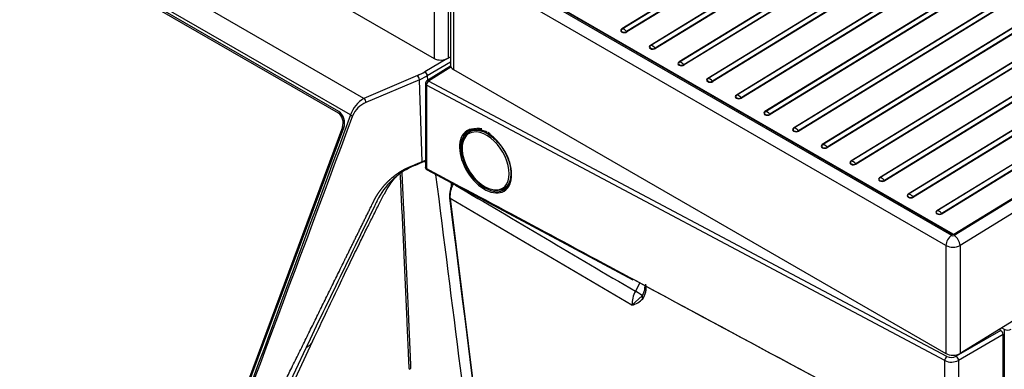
# Model space of a CAD drawing. Header units: millimetres. Extents: x 0 to 592, y 0 to 418.
# Tile 36 of 44: x 444 to 503, y 171 to 193. Entities that reach past the tile are written whole.
import ezdxf

# ---------------------------------------------------------------- set-up
doc = ezdxf.new("R2010")
doc.units = ezdxf.units.MM
doc.layers.add('140.967_BW4NEO_C', color=7, linetype='Continuous')
doc.layers.add('Standard', color=7, linetype='Continuous')

# ---------------------------------------------------------------- blocks, each defined once
blk = doc.blocks.new('SE3')
at = {"layer": '140.967_BW4NEO_C', "color": 7, "linetype": 'Continuous'}
for p, q in [((537.462, 227.015), (480.398, 191.994)), ((537.483, 227.01), (480.419, 191.989)), ((537.754, 226.853), (480.69, 191.832)), ((537.776, 226.834), (480.712, 191.813)), ((539.187, 226.019), (482.123, 190.998)), ((539.209, 226.013), (482.145, 190.993)), ((539.48, 225.857), (482.416, 190.836)), ((539.501, 225.838), (482.438, 190.817)), ((540.912, 225.023), (483.849, 190.002)), ((540.934, 225.017), (483.87, 189.996)), ((541.205, 224.861), (484.141, 189.84)), ((541.227, 224.842), (484.163, 189.821)), ((542.638, 224.027), (485.574, 189.006)), ((542.659, 224.021), (485.595, 189)), ((542.93, 223.865), (485.866, 188.844)), ((542.952, 223.845), (485.888, 188.824)), ((544.363, 223.031), (487.299, 188.01)), ((544.385, 223.025), (487.321, 188.004)), ((544.656, 222.869), (487.592, 187.848)), ((544.677, 222.849), (487.614, 187.828)), ((546.088, 222.035), (489.025, 187.014)), ((546.11, 222.029), (489.046, 187.008)), ((546.381, 221.872), (489.317, 186.852)), ((546.403, 221.853), (489.339, 186.832)), ((547.814, 221.039), (490.75, 186.018)), ((547.835, 221.033), (490.771, 186.012)), ((548.106, 220.876), (491.043, 185.855)), ((548.128, 220.857), (491.064, 185.836)), ((549.539, 220.042), (492.475, 185.022)), ((549.561, 220.037), (492.497, 185.016)), ((549.832, 219.88), (492.768, 184.859)), ((549.854, 219.861), (492.79, 184.84)), ((500.407, 179.634), (566.112, 219.958)), ((566.171, 219.91), (500.41, 179.551)), ((551.264, 219.046), (494.201, 184.025)), ((551.286, 219.041), (494.222, 184.02)), ((551.557, 218.884), (494.493, 183.863)), ((551.579, 218.865), (494.515, 183.844)), ((566.536, 219.304), (500.775, 178.946)), ((552.99, 218.05), (495.926, 183.029)), ((553.011, 218.044), (495.947, 183.024)), ((553.282, 217.888), (496.219, 182.867)), ((553.304, 217.869), (496.24, 182.848)), ((554.715, 217.054), (497.651, 182.033)), ((554.737, 217.048), (497.673, 182.027)), ((555.008, 216.892), (497.944, 181.871)), ((555.03, 216.873), (497.966, 181.852)), ((556.44, 216.058), (499.377, 181.037)), ((556.462, 216.052), (499.398, 181.031)), ((556.733, 215.896), (499.669, 180.875)), ((556.755, 215.876), (499.691, 180.855)), ((464.874, 187.807), (419.16, 214.2)), ((464.066, 186.808), (418.678, 213.013)), ((463.331, 186.911), (419.352, 212.302)), ((463.362, 187.013), (419.383, 212.405)), ((566.536, 212.8), (500.775, 172.442)), ((469.097, 196.743), (469.097, 190.215)), ((469.945, 196.745), (469.945, 190.23)), ((470.08, 196.329), (470.08, 189.806)), ((500.269, 179.549), (470.599, 196.679)), ((470.61, 196.77), (500.294, 179.632)), ((499.926, 178.943), (470.256, 196.073)), ((470.256, 196.073), (470.256, 189.557)), ((459.658, 195.664), (469.097, 190.215)), ((500.366, 179.62), (475.72, 193.85)), ((469.856, 190.185), (468.541, 189.418)), ((470.08, 189.989), (468.683, 189.175)), ((469.945, 190.23), (470.08, 190.313)), ((468.089, 189.191), (464.874, 187.807)), ((468.208, 188.936), (468.683, 189.175)), ((470.087, 189.752), (468.66, 188.863)), ((468.683, 189.175), (468.693, 188.883)), ((470.111, 189.695), (468.764, 188.855)), ((470.256, 189.557), (499.926, 172.426)), ((468.208, 188.936), (464.992, 187.551)), ((468.369, 183.993), (468.208, 188.936)), ((499.854, 172.004), (468.633, 188.609)), ((499.985, 172.249), (468.764, 188.855)), ((463.331, 186.911), (463.479, 186.923)), ((463.576, 186.081), (452.789, 157.056)), ((452.866, 157.003), (463.653, 186.028)), ((463.673, 186.089), (463.576, 186.081)), ((471.295, 185.845), (471.173, 185.769)), ((472.291, 185.776), (472.159, 185.842)), ((472.481, 185.656), (472.349, 185.743)), ((468.369, 183.993), (468.574, 184.094)), ((468.369, 183.993), (468.491, 183.997)), ((468.676, 183.495), (481.061, 176.873)), ((473.348, 182.378), (473.51, 182.479)), ((470.055, 181.775), (476.059, 133.943)), ((499.926, 178.943), (499.926, 172.426)), ((500.775, 178.946), (500.775, 172.442)), ((481.48, 176.683), (481.219, 176.182)), ((481.629, 175.912), (481.014, 175.343)), ((503.221, 173.826), (500.541, 172.262)), ((503.221, 173.826), (503.173, 173.853)), ((503.284, 173.982), (503.431, 173.896)), ((503.291, 173.986), (503.438, 173.9)), ((503.431, 173.896), (503.431, 169.081)), ((454.489, 157.596), (461.778, 173.162)), ((503.362, 173.581), (500.684, 172.017)), ((503.362, 168.367), (503.362, 173.581)), ((454.226, 157.496), (461.381, 172.773)), ((499.839, 166.837), (499.854, 172.004)), ((500.684, 172.017), (500.698, 166.849)), ((467.636, 171.479), (467.635, 171.478))]:
    blk.add_line(p, q, dxfattribs=at)
for centre, radius, start, end in [((466.827, 192.27), 3.327, 292.3056, 301.02089), ((467.82, 188.911), 0.388, 3.5851, 46.09359), ((468.358, 189.148), 0.326, 4.66196, 55.84347), ((468.768, 188.694), 0.2, 121.9535, 180.06132), ((465.735, 186.284), 1.749, 119.49025, 162.57793), ((465.521, 186.206), 1.445, 111.43543, 157.19573), ((466.757, 188.194), 4.542, 292.4511, 293.60975), ((469.531, 179.775), 4.295, 114.02632, 154.13906), ((468.768, 183.665), 0.193, 181.07438, 241.57959), ((471.592, 181.93), 1.571, 151.31423, 184.24771), ((471.646, 181.889), 1.596, 151.08043, 184.08889), ((500.348, 179.77), 0.928, 242.96735, 297.37991), ((482.696, 175.377), 1.682, 151.40535, 181.12872), ((480.585, 176.422), 1.284, 327.24088, 8.03361), ((480.465, 176.536), 1.34, 338.75401, 358.75505), ((480.663, 176.68), 1.382, 284.71267, 316.42776), ((480.39, 176.696), 1.466, 327.69093, 333.2436), ((500.255, 172.864), 0.949, 245.01362, 296.85129), ((500.251, 172.814), 0.624, 244.80327, 297.75131), ((467.633, 171.472), 0.00724, 101.95677, 121.74309)]:
    blk.add_arc(centre, radius, start, end, dxfattribs=at)
for centre, major_axis, ratio, start_param, end_param in [((480.555, 191.904), (0.222, 0.006), 0.595238, 2.33995, 5.481542), ((480.555, 191.91), (0.192, 0.005), 0.595238, 2.33995, 5.481542), ((480.397, 192.043), (0.0314, -0.0511), 0.558891, 5.482534, 6.018999), ((480.562, 191.652), (-0.196, 0.32), 0.558891, 4.946068, 6.018999), ((480.711, 191.861), (0.0314, -0.0511), 0.558891, 4.946068, 5.482534), ((482.28, 190.908), (0.222, 0.006), 0.595238, 2.33995, 5.481542), ((482.28, 190.914), (0.192, 0.005), 0.595238, 2.33995, 5.481542), ((482.122, 191.046), (0.0314, -0.0511), 0.558891, 5.482534, 6.018999), ((482.287, 190.655), (-0.196, 0.32), 0.558891, 4.946068, 6.018999), ((482.436, 190.865), (0.0314, -0.0511), 0.558891, 4.946068, 5.482534), ((469.521, 190.475), (0.6, 0.017), 0.595228, 3.910226, 5.481023), ((470.68, 189.817), (0.6, 0.017), 0.595228, 3.124828, 3.910226), ((484.006, 189.911), (0.222, 0.006), 0.595238, 2.33995, 5.481542), ((484.006, 189.918), (0.192, 0.005), 0.595238, 2.33995, 5.481542), ((483.847, 190.05), (0.0314, -0.0511), 0.558891, 5.482534, 6.018999), ((484.013, 189.659), (-0.196, 0.32), 0.558891, 4.946068, 6.018999), ((484.162, 189.869), (0.0314, -0.0511), 0.558891, 4.946068, 5.482534), ((468.768, 188.694), (0.2, 0), 0.57669, 3.141593, 3.966068), ((468.768, 188.694), (-0.094, -0.177), 0.554697, 3.938781, 5.478119), ((8518.147, -4093.494), (-5563.203, 9701.07), 0.599696, 0.808968, 0.809508), ((485.731, 188.915), (0.222, 0.006), 0.595238, 2.33995, 5.481542), ((485.731, 188.922), (0.192, 0.005), 0.595238, 2.33995, 5.481542), ((485.573, 189.054), (0.0314, -0.0511), 0.558891, 5.482534, 6.018999), ((485.738, 188.663), (-0.196, 0.32), 0.558891, 4.946068, 6.018999), ((485.887, 188.873), (0.0314, -0.0511), 0.558891, 4.946068, 5.482534), ((487.456, 187.919), (0.222, 0.006), 0.595238, 2.33995, 5.481542), ((487.456, 187.926), (0.192, 0.005), 0.595238, 2.33995, 5.481542), ((487.298, 188.058), (0.0314, -0.0511), 0.558891, 5.482534, 6.018999), ((487.463, 187.667), (-0.196, 0.32), 0.558891, 4.946068, 6.018999), ((464.879, 187.646), (0.079, -0.184), 0.44672, 0.848512, 2.41368), ((487.612, 187.877), (0.0314, -0.0511), 0.558891, 4.946068, 5.482534), ((463.165, 186.364), (-0.051, 0.598), 0.757575, 4.155822, 5.797793), ((463.165, 186.364), (-0.06, 0.71), 0.757575, 4.155822, 5.797793), ((464.131, 186.813), (0.0937, -0.0348), 0.34483, 4.080777, 5.486369), ((489.182, 186.923), (0.222, 0.006), 0.595238, 2.33995, 5.481542), ((489.182, 186.93), (0.192, 0.005), 0.595238, 2.33995, 5.481542), ((489.023, 187.062), (0.0314, -0.0511), 0.558891, 5.482534, 6.018999), ((489.189, 186.671), (-0.196, 0.32), 0.558891, 4.946068, 6.018999), ((489.338, 186.88), (0.0314, -0.0511), 0.558891, 4.946068, 5.482534), ((472.196, 184.041), (-1.134, 1.811), 0.599788, 3.133322, 6.242967), ((472.196, 184.041), (-1.134, 1.811), 0.599788, 0, 3.133322), ((472.2, 184.039), (1.025, -1.637), 0.599788, 0.005871, 3.614872), ((472.196, 184.041), (-1.134, 1.811), 0.599788, 6.242967, 6.283185), ((472.936, 184.469), (1.252, -2.166), 0.577596, 3.682201, 3.722266), ((472.32, 184.113), (1.009, -1.746), 0.577596, 2.769272, 3.211941), ((472.977, 184.492), (-1.242, 2.15), 0.577596, 0.554272, 0.581418), ((472.977, 184.492), (1.222, -2.114), 0.577596, 3.676244, 3.701366), ((472.32, 184.113), (-1.007, 1.743), 0.577596, 0, 0.018529), ((472.32, 184.113), (-1.007, 1.743), 0.577596, 5.890629, 6.283185), ((472.625, 184.289), (-1.031, 1.785), 0.577596, 0.138948, 0.177069), ((490.907, 185.927), (0.222, 0.006), 0.595238, 2.33995, 5.481542), ((490.907, 185.934), (0.192, 0.005), 0.595238, 2.33995, 5.481542), ((490.749, 186.066), (0.0314, -0.0511), 0.558891, 5.482534, 6.018999), ((490.914, 185.675), (-0.196, 0.32), 0.558891, 4.946068, 6.018999), ((491.063, 185.884), (0.0314, -0.0511), 0.558891, 4.946068, 5.482534), ((472.2, 184.039), (1.025, -1.637), 0.599788, 3.614872, 6.283185), ((492.633, 184.931), (0.222, 0.006), 0.595238, 2.33995, 5.481542), ((492.474, 185.07), (0.0314, -0.0511), 0.558891, 5.482534, 6.018999), ((492.64, 184.679), (-0.196, 0.32), 0.558891, 4.946068, 6.018999), ((492.632, 184.938), (0.192, 0.005), 0.595238, 2.33995, 5.481542), ((492.788, 184.888), (0.0314, -0.0511), 0.558891, 4.946068, 5.482534), ((472.32, 184.113), (-1.007, 1.743), 0.577596, 3.123064, 4.244769), ((494.358, 183.935), (0.222, 0.006), 0.595238, 2.33995, 5.481542), ((494.358, 183.941), (0.192, 0.005), 0.595238, 2.33995, 5.481542), ((494.199, 184.074), (0.0314, -0.0511), 0.558891, 5.482534, 6.018999), ((494.365, 183.682), (-0.196, 0.32), 0.558891, 4.946068, 6.018999), ((494.514, 183.892), (0.0314, -0.0511), 0.558891, 4.946068, 5.482534), ((468.759, 183.652), (0.083, 0.156), 0.554506, 2.336685, 3.138254), ((472.32, 184.113), (1.009, -1.746), 0.577596, 6.148256, 7.343299), ((496.083, 182.939), (0.222, 0.006), 0.595238, 2.33995, 5.481542), ((496.083, 182.945), (0.192, 0.005), 0.595238, 2.33995, 5.481542), ((495.925, 183.077), (0.0314, -0.0511), 0.558891, 5.482534, 6.018999), ((496.09, 182.686), (-0.196, 0.32), 0.558891, 4.946068, 6.018999), ((496.239, 182.896), (0.0314, -0.0511), 0.558891, 4.946068, 5.482534), ((472.2, 184.039), (1.025, -1.637), 0.599788, 0, 0.005871), ((472.977, 184.492), (1.222, -2.114), 0.577596, -0.544593, -0.518709), ((472.625, 184.289), (-1.031, 1.785), 0.577596, 2.989237, 3.059404), ((472.666, 184.313), (-1.001, 1.733), 0.577596, 3.070989, 3.100957), ((470.125, 181.826), (0.0992, 0.0125), 0.649645, 3.10958, 3.840669), ((497.809, 181.942), (0.222, 0.006), 0.595238, 2.33995, 5.481542), ((497.808, 181.949), (0.192, 0.005), 0.595238, 2.33995, 5.481542), ((497.65, 182.081), (0.0314, -0.0511), 0.558891, 5.482534, 6.018999), ((497.816, 181.69), (-0.196, 0.32), 0.558891, 4.946068, 6.018999), ((497.964, 181.9), (0.0314, -0.0511), 0.558891, 4.946068, 5.482534), ((499.534, 180.946), (0.222, 0.006), 0.595238, 2.33995, 5.481542), ((499.534, 180.953), (0.192, 0.005), 0.595238, 2.33995, 5.481542), ((499.375, 181.085), (0.0314, -0.0511), 0.558891, 5.482534, 6.018999), ((499.541, 180.694), (-0.196, 0.32), 0.558891, 4.946068, 6.018999), ((499.69, 180.904), (0.0314, -0.0511), 0.558891, 4.946068, 5.482534), ((500.28, 179.147), (-0.25, -0.433), 0.57735, 3.958474, 5.497787), ((500.34, 179.592), (-0.1, -0.0028), 0.595228, 0.768634, 2.33943), ((500.351, 179.666), (-0.08, -0.0022), 0.59532, 0.769842, 2.340519), ((500.421, 179.15), (0.262, -0.426), 0.558891, 0.770145, 2.340941), ((480.571, 176.451), (1.065, -0.554), 0.061344, 0.139201, 0.948454), ((481.806, 175.822), (-0.154, 0.127), 0.841559, 0.259281, 1.322753), ((521.291, 170.746), (-58.439, -82.148), 0.524953, -1.26031, -1.236506), ((503.131, 173.827), (0.06, 0.0017), 0.595236, 0.769065, 1.244433), ((503.221, 173.663), (0.1, -0.173), 0.578072, 0.785751, 2.355723), ((503.643, 174.019), (0.3, 0), 0.57735, 3.926991, 5.497787), ((499.989, 172.089), (0.094, 0.177), 0.554697, 0.797188, 2.336526), ((500.351, 172.687), (0.6, 0.017), 0.595228, 3.910226, 5.481023), ((500.546, 172.101), (-0.101, 0.173), 0.543845, 3.92469, 5.494662)]:
    blk.add_ellipse(centre, major_axis=major_axis, ratio=ratio, start_param=start_param, end_param=end_param, dxfattribs=at)
for points in [[(468.568, 188.694), (468.57, 187.167), (468.572, 185.479), (468.575, 183.631)], [(464.066, 186.808), (460.361, 176.838), (456.691, 166.845), (452.985, 156.875)], [(464.188, 186.766), (460.483, 176.796), (456.739, 166.828), (453.034, 156.859)], [(468.639, 183.576), (472.839, 181.341), (477.039, 179.084), (481.239, 176.823)], [(472.16, 159.875), (471.177, 167.653), (470.193, 175.431), (469.21, 183.209)], [(470.109, 182.729), (470.119, 182.655), (470.128, 182.58), (470.137, 182.506)], [(470.38, 182.584), (473.993, 180.45), (477.606, 178.316), (481.219, 176.182)], [(473.472, 182.456), (473.514, 182.482), (473.553, 182.512), (473.589, 182.546)], [(470.026, 181.816), (472.015, 165.994), (474.02, 150.048), (476.042, 133.977)], [(481.014, 175.343), (477.361, 177.487), (473.708, 179.631), (470.055, 181.775)], [(481.122, 176.884), (487.357, 173.528), (493.584, 170.166), (499.851, 166.831)], [(481.239, 176.823), (487.439, 173.484), (493.639, 170.137), (499.839, 166.837)]]:
    blk.add_open_spline(points, degree=3, dxfattribs=at)
for points, degree, knots in [([(468.764, 188.855), (468.761, 188.856), (468.757, 188.859), (468.748, 188.863), (468.731, 188.87), (468.711, 188.874), (468.686, 188.874), (468.671, 188.869), (468.663, 188.864), (468.662, 188.864)], 3, [0, 0, 0, 0, 0.0312864, 0.0625735, 0.1251287, 0.2500883, 0.3541361, 0.4999736, 0.5124088, 0.5124088, 0.5124088, 0.5124088]), ([(471.156, 185.84), (471.011, 185.756), (470.785, 185.498), (470.708, 185.095), (470.708, 184.879)], 3, [0.8748861, 0.8748861, 0.8748861, 0.8748861, 0.9391232, 1, 1, 1, 1]), ([(470.782, 184.999), (470.795, 185.154), (470.875, 185.487), (471.069, 185.71), (471.209, 185.791)], 3, [0.5135904, 0.5135904, 0.5135904, 0.5135904, 0.5608096, 0.6249591, 0.6249591, 0.6249591, 0.6249591]), ([(473.317, 182.293), (473.462, 182.377), (473.687, 182.635), (473.801, 183.234), (473.686, 183.953), (473.367, 184.661), (472.869, 185.319), (472.237, 185.82), (471.605, 185.994), (471.276, 185.908), (471.156, 185.84), (471.156, 185.84)], 3, [0.3751186, 0.3751186, 0.3751186, 0.3751186, 0.4392814, 0.5000644, 0.5607931, 0.6249046, 0.6775786, 0.7498346, 0.8222008, 0.8748054, 0.8748861, 0.8748861, 0.8748861, 0.8748861]), ([(471.209, 185.791), (471.346, 185.87), (471.673, 185.938), (472.251, 185.757), (472.831, 185.319), (473.327, 184.686), (473.653, 183.962), (473.728, 183.492), (473.728, 183.283)], 3, [0.6249591, 0.6249591, 0.6249591, 0.6249591, 0.6873993, 0.7498628, 0.8123755, 0.8749082, 0.9391218, 1, 1, 1, 1]), ([(471.542, 185.961), (471.514, 185.954), (471.467, 185.938), (471.423, 185.918), (471.405, 185.909)], 3, [0.05776131, 0.05776131, 0.05776131, 0.05776131, 0.0704152, 0.0792065, 0.0792065, 0.0792065, 0.0792065]), ([(471.97, 185.97), (471.922, 185.978), (471.829, 185.992), (471.73, 185.991), (471.679, 185.986), (471.67, 185.985)], 3, [0, 0, 0, 0, 0.01806577, 0.03582364, 0.03945625, 0.03945625, 0.03945625, 0.03945625]), ([(472.226, 185.811), (472.22, 185.814), (472.215, 185.817), (472.214, 185.818), (472.214, 185.818)], 3, [0, 0, 0, 0, 0.5142602, 0.6662128, 0.6662128, 0.6662128, 0.6662128]), ([(470.708, 184.879), (470.708, 184.662), (470.786, 184.177), (471.107, 183.468), (471.605, 182.81), (472.237, 182.31), (472.869, 182.138), (473.198, 182.224), (473.317, 182.293)], 3, [0, 0, 0, 0, 0.0609689, 0.1252497, 0.1778353, 0.2501122, 0.3224261, 0.3751186, 0.3751186, 0.3751186, 0.3751186]), ([(453.276, 156.847), (456.743, 163.895), (460.211, 170.943), (461.945, 174.467), (463.678, 177.991), (464.545, 179.753), (465.412, 181.515), (465.426, 181.543), (465.439, 181.57), (465.449, 181.591), (465.466, 181.625), (465.497, 181.687), (465.522, 181.735), (465.579, 181.841), (465.645, 181.951), (465.777, 182.168), (465.934, 182.368), (466.095, 182.575), (466.279, 182.762), (466.461, 182.947), (466.661, 183.108), (466.862, 183.27), (467.073, 183.4), (467.28, 183.527), (467.5, 183.626), (467.56, 183.653), (467.674, 183.7), (467.759, 183.736), (467.848, 183.773), (468.043, 183.856), (468.108, 183.883), (468.239, 183.938), (468.369, 183.993)], 2, [0, 0, 0, 0.5, 0.5, 0.75, 0.75, 0.875, 0.875, 0.876953, 0.876953, 0.878906, 0.878906, 0.882812, 0.882812, 0.890625, 0.890625, 0.90625, 0.90625, 0.921875, 0.921875, 0.9375, 0.9375, 0.953125, 0.953125, 0.96875, 0.96875, 0.975, 0.975, 0.98125, 0.98125, 0.990625, 0.990625, 1, 1, 1]), ([(468.491, 183.997), (468.374, 183.947), (468.255, 183.897), (468.078, 183.822), (468.019, 183.797), (467.901, 183.748), (467.842, 183.723), (467.783, 183.698)], 3, [0, 0, 0, 0, 0.5, 0.5, 0.75, 0.75, 1, 1, 1, 1]), ([(467.042, 183.276), (467.062, 182.866), (467.109, 181.868), (467.184, 180.281), (467.252, 178.81), (467.305, 177.632), (467.345, 176.749), (467.385, 175.866), (467.424, 174.982), (467.457, 174.245), (467.483, 173.656), (467.502, 173.214), (467.521, 172.771), (467.537, 172.403), (467.55, 172.108), (467.558, 171.924), (467.564, 171.776), (467.571, 171.667), (467.567, 171.55), (467.608, 171.502), (467.629, 171.478)], 3, [0.1627551, 0.1627551, 0.1627551, 0.1627551, 0.2500011, 0.3750011, 0.500001, 0.562501, 0.625001, 0.687501, 0.7500009, 0.8125009, 0.8437509, 0.8750009, 0.9062509, 0.9375009, 0.9531259, 0.9687509, 0.9765634, 0.9843759, 0.9921883, 1, 1, 1, 1]), ([(467.149, 183.36), (467.156, 183.216), (467.176, 182.778), (467.211, 182.046), (467.253, 181.164), (467.287, 180.429), (467.314, 179.841), (467.331, 179.473), (467.345, 179.179), (467.355, 178.959), (467.363, 178.775), (467.369, 178.646), (467.372, 178.574), (467.375, 178.513), (467.377, 178.477), (467.379, 178.42), (467.384, 178.322), (467.39, 178.176), (467.399, 177.994), (467.41, 177.742), (467.425, 177.409), (467.445, 176.981), (467.465, 176.526), (467.483, 176.122), (467.498, 175.786), (467.51, 175.526), (467.519, 175.304), (467.527, 175.145), (467.53, 175.055), (467.534, 174.981), (467.536, 174.928), (467.54, 174.85), (467.545, 174.718), (467.554, 174.528), (467.564, 174.304), (467.577, 174.008), (467.589, 173.717), (467.602, 173.428), (467.611, 173.22), (467.621, 172.992), (467.63, 172.771), (467.64, 172.55), (467.649, 172.333), (467.659, 172.112), (467.667, 171.926), (467.672, 171.799), (467.675, 171.725), (467.677, 171.678), (467.679, 171.646), (467.679, 171.627), (467.68, 171.616), (467.681, 171.592), (467.681, 171.586), (467.679, 171.558), (467.673, 171.541), (467.661, 171.515), (467.652, 171.503), (467.642, 171.487), (467.636, 171.479)], 3, [0.1569035, 0.1569035, 0.1569035, 0.1569035, 0.1875019, 0.2500017, 0.3125016, 0.3750014, 0.4062514, 0.4375013, 0.4531262, 0.4687512, 0.4843762, 0.4921887, 0.4960949, 0.5000011, 0.5039074, 0.5078136, 0.5156261, 0.5312511, 0.546876, 0.562501, 0.5937509, 0.6250009, 0.6562508, 0.6875007, 0.7031257, 0.7187506, 0.7343756, 0.7421881, 0.7460943, 0.7500006, 0.7539068, 0.7578131, 0.7656255, 0.7812505, 0.7968755, 0.8125004, 0.8437504, 0.8593753, 0.8750003, 0.8906252, 0.9062502, 0.9218752, 0.9375001, 0.9531251, 0.9687501, 0.9765626, 0.9804688, 0.984375, 0.9863282, 0.9873047, 0.9882813, 0.9892578, 0.9902344, 0.9921875, 0.9941406, 0.9960938, 0.9980469, 1, 1, 1, 1]), ([(468.639, 183.576), (468.604, 183.595), (468.579, 183.622), (468.575, 183.656), (468.575, 183.659), (468.575, 183.662)], 3, [0, 0, 0, 0, 0.5, 0.5, 0.5504015, 0.5504015, 0.5504015, 0.5504015]), ([(473.728, 183.283), (473.728, 183.074), (473.653, 182.683), (473.435, 182.434), (473.295, 182.353)], 3, [0, 0, 0, 0, 0.0608603, 0.1251869, 0.1251869, 0.1251869, 0.1251869]), ([(461.779, 173.164), (462.103, 173.848), (462.619, 174.935), (463.41, 176.61), (464.079, 177.996), (464.622, 179.107), (465.056, 179.987), (465.43, 180.738), (465.778, 181.425), (466.094, 182.055), (466.398, 182.563), (466.634, 182.901), (466.778, 183.052), (466.815, 183.088)], 3, [0, 0, 0, 0, 0.1703095, 0.3218849, 0.4502842, 0.5522958, 0.6268351, 0.6920158, 0.7597938, 0.8190023, 0.8692742, 0.9062662, 0.9187432, 0.9187432, 0.9187432, 0.9187432]), ([(473.295, 182.353), (473.158, 182.274), (472.945, 182.23), (472.705, 182.267), (472.648, 182.28)], 3, [0.12518692, 0.12518692, 0.12518692, 0.12518692, 0.18765411, 0.20676158, 0.20676158, 0.20676158, 0.20676158]), ([(465.667, 181.648), (465.657, 181.629), (465.648, 181.61), (465.595, 181.501), (465.552, 181.411), (465.161, 180.607), (464.816, 179.894), (464.125, 178.469), (463.78, 177.758), (463.091, 176.335), (462.746, 175.624), (462.392, 174.894), (462.383, 174.877), (462.375, 174.859)], 3, [0, 0, 0, 0, 0.008539, 0.008539, 0.04789, 0.04789, 0.362701, 0.362701, 0.677512, 0.677512, 0.992323, 0.992323, 1, 1, 1, 1]), ([(461.786, 173.179), (461.782, 173.168), (461.753, 173.11), (461.703, 173.037), (461.632, 172.962), (461.583, 172.916), (461.525, 172.869), (461.458, 172.82), (461.407, 172.789), (461.381, 172.773)], 3, [0.5922589, 0.5922589, 0.5922589, 0.5922589, 0.6196953, 0.7496463, 0.7928124, 0.8394234, 0.8894876, 0.9430113, 1, 1, 1, 1])]:
    blk.add_open_spline(points, degree=degree, knots=knots, dxfattribs=at)

msp = doc.modelspace()

# ---------------------------------------------------------------- block references
at = {"layer": 'Standard'}
msp.add_blockref('SE3', (0, 0), dxfattribs=at)

doc.saveas('drawing.dxf')
